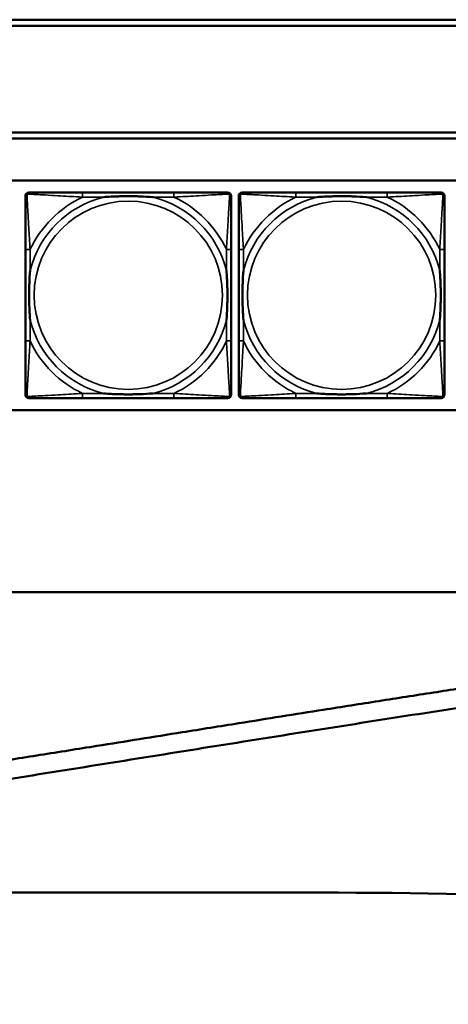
# Model space of a CAD drawing. Header units: inches. Extents: x 23.7 to 69.9, y 6 to 64.2.
# Tile 44 of 158: x 55.9 to 57.3, y 6.7 to 10. Entities that reach past the tile are written whole.
import ezdxf

# ---------------------------------------------------------------- set-up
doc = ezdxf.new("R2010")
doc.units = ezdxf.units.IN
doc.header["$MEASUREMENT"] = 0
doc.layers.add('Visible (ANSI)', color=7, linetype='Continuous', lineweight=50)
doc.layers.add('Visible Narrow (ANSI)', color=7, linetype='Continuous', lineweight=35)

msp = doc.modelspace()

# ---------------------------------------------------------------- linework, layer by layer
at = {"layer": 'Visible (ANSI)'}
for p, q in [((53.4417, 9.9922), (58.7487, 9.9922)), ((58.7487, 9.9722), (53.4417, 9.9722)), ((53.4417, 9.6168), (58.7487, 9.6168)), ((58.7487, 9.5968), (53.4417, 9.5968)), ((47.3347, 9.4568), (58.7487, 9.4568)), ((56.389, 9.4171), (56.0851, 9.4171)), ((57.099, 9.4171), (56.7951, 9.4171)), ((55.8945, 9.2265), (55.8945, 8.9226)), ((56.5796, 8.9226), (56.5796, 9.2265)), ((56.6045, 9.2265), (56.6045, 8.9226)), ((57.2896, 8.9226), (57.2896, 9.2265)), ((56.0851, 8.7321), (56.389, 8.7321)), ((56.7951, 8.7321), (57.099, 8.7321)), ((58.7487, 8.6922), (47.3347, 8.6922)), ((46.1882, 8.0855), (68.8859, 8.0855)), ((46.4782, 7.0855), (56.9359, 7.0855)), ((56.9359, 7.0855), (56.9359, 7.0855))]:
    msp.add_line(p, q, dxfattribs=at)
for centre, radius, start, end in [((55.9063, 9.4053), 0.0118, 90, 180), ((56.5678, 9.4053), 0.0118, 0, 90), ((56.6163, 9.4053), 0.0118, 90, 180), ((57.2778, 9.4053), 0.0118, 0, 90), ((55.9063, 8.7439), 0.0118, 180, 270), ((56.5678, 8.7439), 0.0118, 270, 360), ((56.6163, 8.7439), 0.0118, 180, 270), ((57.2778, 8.7439), 0.0118, 270, 360), ((56.9059, -12.9145), 20, 78.9351, 89.91406)]:
    msp.add_arc(centre, radius, start, end, dxfattribs=at)
for points, degree, knots in [([(56.0851, 9.4171), (56.0815, 9.4171), (56.0779, 9.4171), (56.0743, 9.4171), (56.0411, 9.4171), (56.0074, 9.4171), (55.9766, 9.4171), (55.9496, 9.4171), (55.9241, 9.4171), (55.9106, 9.4171), (55.909, 9.4171), (55.9076, 9.4171), (55.9063, 9.4171)], 3, [0, 0, 0, 0, 0.0272471, 0.0272471, 0.0272471, 0.2790553, 0.2790553, 0.2790553, 0.4988354, 0.4988354, 0.4988354, 0.5252205, 0.5252205, 0.5252205, 0.5252205]), ([(56.5678, 9.4171), (56.5529, 9.4171), (56.5113, 9.4171), (56.4706, 9.4171), (56.4441, 9.4171), (56.4162, 9.4171), (56.389, 9.4171)], 3, [-0.5252205, -0.5252205, -0.5252205, -0.5252205, -0.20743, -0.20743, -0.20743, 0, 0, 0, 0]), ([(56.7951, 9.4171), (56.7915, 9.4171), (56.7879, 9.4171), (56.7843, 9.4171), (56.7511, 9.4171), (56.7174, 9.4171), (56.6866, 9.4171), (56.6596, 9.4171), (56.6341, 9.4171), (56.6206, 9.4171), (56.619, 9.4171), (56.6176, 9.4171), (56.6163, 9.4171)], 3, [0, 0, 0, 0, 0.0272471, 0.0272471, 0.0272471, 0.2790553, 0.2790553, 0.2790553, 0.4988354, 0.4988354, 0.4988354, 0.5252205, 0.5252205, 0.5252205, 0.5252205]), ([(57.2778, 9.4171), (57.2629, 9.4171), (57.2213, 9.4171), (57.1806, 9.4171), (57.1541, 9.4171), (57.1262, 9.4171), (57.099, 9.4171)], 3, [-0.5252205, -0.5252205, -0.5252205, -0.5252205, -0.20743, -0.20743, -0.20743, 0, 0, 0, 0]), ([(55.8945, 9.4053), (55.8945, 9.3904), (55.8945, 9.3488), (55.8945, 9.3082), (55.8945, 9.2816), (55.8945, 9.2538), (55.8945, 9.2265)], 3, [-0.5252205, -0.5252205, -0.5252205, -0.5252205, -0.20743, -0.20743, -0.20743, 0, 0, 0, 0]), ([(56.1543, 9.4013), (56.1547, 9.4014), (56.1552, 9.4014), (56.1717, 9.4027), (56.1877, 9.4035), (56.2107, 9.4042), (56.2174, 9.4044), (56.2266, 9.4045), (56.229, 9.4045), (56.2331, 9.4045), (56.2347, 9.4045), (56.2379, 9.4045), (56.2394, 9.4045), (56.243, 9.4045), (56.245, 9.4045), (56.2512, 9.4044), (56.2553, 9.4044), (56.265, 9.4042), (56.2706, 9.404), (56.2904, 9.4033), (56.3044, 9.4025), (56.3189, 9.4014), (56.3194, 9.4014), (56.3198, 9.4013)], 3, [-0.416114, -0.416114, -0.416114, -0.416114, -0.4127691, -0.4127691, -0.2896446, -0.2896446, -0.2388934, -0.2388934, -0.2201881, -0.2201881, -0.2080204, -0.2080204, -0.196499, -0.196499, -0.1809939, -0.1809939, -0.149741, -0.149741, -0.1073162, -0.1073162, 0, 0, 0.0033356, 0.0033356, 0.0033356, 0.0033356]), ([(56.5796, 9.2265), (56.5796, 9.2301), (56.5796, 9.2337), (56.5796, 9.2373), (56.5796, 9.2705), (56.5796, 9.3042), (56.5796, 9.3351), (56.5796, 9.362), (56.5796, 9.3876), (56.5796, 9.401), (56.5796, 9.4026), (56.5796, 9.404), (56.5796, 9.4053)], 3, [0, 0, 0, 0, 0.0272471, 0.0272471, 0.0272471, 0.2790553, 0.2790553, 0.2790553, 0.4988354, 0.4988354, 0.4988354, 0.5252205, 0.5252205, 0.5252205, 0.5252205]), ([(56.6045, 9.4053), (56.6045, 9.3904), (56.6045, 9.3488), (56.6045, 9.3082), (56.6045, 9.2816), (56.6045, 9.2538), (56.6045, 9.2265)], 3, [-0.5252205, -0.5252205, -0.5252205, -0.5252205, -0.20743, -0.20743, -0.20743, 0, 0, 0, 0]), ([(56.8643, 9.4013), (56.8647, 9.4014), (56.8652, 9.4014), (56.8817, 9.4027), (56.8977, 9.4035), (56.9207, 9.4042), (56.9274, 9.4044), (56.9366, 9.4045), (56.939, 9.4045), (56.9431, 9.4045), (56.9447, 9.4045), (56.9479, 9.4045), (56.9494, 9.4045), (56.953, 9.4045), (56.955, 9.4045), (56.9612, 9.4044), (56.9653, 9.4044), (56.975, 9.4042), (56.9806, 9.404), (57.0004, 9.4033), (57.0144, 9.4025), (57.0289, 9.4014), (57.0294, 9.4014), (57.0298, 9.4013)], 3, [-0.416114, -0.416114, -0.416114, -0.416114, -0.4127691, -0.4127691, -0.2896446, -0.2896446, -0.2388934, -0.2388934, -0.2201881, -0.2201881, -0.2080204, -0.2080204, -0.196499, -0.196499, -0.1809939, -0.1809939, -0.149741, -0.149741, -0.1073162, -0.1073162, 0, 0, 0.0033356, 0.0033356, 0.0033356, 0.0033356]), ([(57.2896, 9.2265), (57.2896, 9.2301), (57.2896, 9.2337), (57.2896, 9.2373), (57.2896, 9.2705), (57.2896, 9.3042), (57.2896, 9.3351), (57.2896, 9.362), (57.2896, 9.3876), (57.2896, 9.401), (57.2896, 9.4026), (57.2896, 9.404), (57.2896, 9.4053)], 3, [0, 0, 0, 0, 0.0272471, 0.0272471, 0.0272471, 0.2790553, 0.2790553, 0.2790553, 0.4988354, 0.4988354, 0.4988354, 0.5252205, 0.5252205, 0.5252205, 0.5252205]), ([(55.9103, 8.9918), (55.9103, 8.9923), (55.9102, 8.9927), (55.909, 9.0092), (55.9081, 9.0253), (55.9074, 9.0482), (55.9073, 9.0549), (55.9072, 9.0641), (55.9071, 9.0666), (55.9071, 9.0707), (55.9071, 9.0723), (55.9071, 9.0754), (55.9071, 9.0769), (55.9071, 9.0805), (55.9071, 9.0825), (55.9072, 9.0887), (55.9073, 9.0928), (55.9075, 9.1026), (55.9076, 9.1082), (55.9083, 9.1279), (55.9091, 9.142), (55.9102, 9.1565), (55.9103, 9.1569), (55.9103, 9.1573)], 3, [-0.416114, -0.416114, -0.416114, -0.416114, -0.4127691, -0.4127691, -0.2896446, -0.2896446, -0.2388934, -0.2388934, -0.2201881, -0.2201881, -0.2080204, -0.2080204, -0.196499, -0.196499, -0.1809939, -0.1809939, -0.149741, -0.149741, -0.1073162, -0.1073162, 0, 0, 0.0033356, 0.0033356, 0.0033356, 0.0033356]), ([(56.5638, 9.1573), (56.5639, 9.1569), (56.5639, 9.1565), (56.5651, 9.1399), (56.566, 9.1239), (56.5667, 9.1009), (56.5668, 9.0942), (56.5669, 9.0851), (56.567, 9.0826), (56.567, 9.0785), (56.567, 9.0769), (56.567, 9.0738), (56.567, 9.0722), (56.567, 9.0687), (56.567, 9.0666), (56.5669, 9.0605), (56.5668, 9.0563), (56.5666, 9.0466), (56.5665, 9.041), (56.5658, 9.0212), (56.565, 9.0072), (56.5639, 8.9927), (56.5639, 8.9923), (56.5638, 8.9918)], 3, [-0.416114, -0.416114, -0.416114, -0.416114, -0.4127691, -0.4127691, -0.2896446, -0.2896446, -0.2388934, -0.2388934, -0.2201881, -0.2201881, -0.2080204, -0.2080204, -0.196499, -0.196499, -0.1809939, -0.1809939, -0.149741, -0.149741, -0.1073162, -0.1073162, 0, 0, 0.0033356, 0.0033356, 0.0033356, 0.0033356]), ([(56.6203, 8.9918), (56.6203, 8.9923), (56.6202, 8.9927), (56.619, 9.0092), (56.6181, 9.0253), (56.6174, 9.0482), (56.6173, 9.0549), (56.6172, 9.0641), (56.6171, 9.0666), (56.6171, 9.0707), (56.6171, 9.0723), (56.6171, 9.0754), (56.6171, 9.0769), (56.6171, 9.0805), (56.6171, 9.0825), (56.6172, 9.0887), (56.6173, 9.0928), (56.6175, 9.1026), (56.6176, 9.1082), (56.6183, 9.1279), (56.6191, 9.142), (56.6202, 9.1565), (56.6203, 9.1569), (56.6203, 9.1573)], 3, [-0.416114, -0.416114, -0.416114, -0.416114, -0.4127691, -0.4127691, -0.2896446, -0.2896446, -0.2388934, -0.2388934, -0.2201881, -0.2201881, -0.2080204, -0.2080204, -0.196499, -0.196499, -0.1809939, -0.1809939, -0.149741, -0.149741, -0.1073162, -0.1073162, 0, 0, 0.0033356, 0.0033356, 0.0033356, 0.0033356]), ([(57.2738, 9.1573), (57.2739, 9.1569), (57.2739, 9.1565), (57.2751, 9.1399), (57.276, 9.1239), (57.2767, 9.1009), (57.2768, 9.0942), (57.2769, 9.0851), (57.277, 9.0826), (57.277, 9.0785), (57.277, 9.0769), (57.277, 9.0738), (57.277, 9.0722), (57.277, 9.0687), (57.277, 9.0666), (57.2769, 9.0605), (57.2768, 9.0563), (57.2766, 9.0466), (57.2765, 9.041), (57.2758, 9.0212), (57.275, 9.0072), (57.2739, 8.9927), (57.2739, 8.9923), (57.2738, 8.9918)], 3, [-0.416114, -0.416114, -0.416114, -0.416114, -0.4127691, -0.4127691, -0.2896446, -0.2896446, -0.2388934, -0.2388934, -0.2201881, -0.2201881, -0.2080204, -0.2080204, -0.196499, -0.196499, -0.1809939, -0.1809939, -0.149741, -0.149741, -0.1073162, -0.1073162, 0, 0, 0.0033356, 0.0033356, 0.0033356, 0.0033356]), ([(55.8945, 8.9226), (55.8945, 8.8954), (55.8945, 8.8675), (55.8945, 8.841), (55.8945, 8.8004), (55.8945, 8.7588), (55.8945, 8.7439)], 3, [3.9382945, 3.9382945, 3.9382945, 3.9382945, 4.1457245, 4.1457245, 4.1457245, 4.463515, 4.463515, 4.463515, 4.463515]), ([(56.5796, 8.7439), (56.5796, 8.7588), (56.5796, 8.8004), (56.5796, 8.841), (56.5796, 8.8675), (56.5796, 8.8954), (56.5796, 8.9226)], 3, [-0.5252205, -0.5252205, -0.5252205, -0.5252205, -0.20743, -0.20743, -0.20743, 0, 0, 0, 0]), ([(56.6045, 8.9226), (56.6045, 8.8954), (56.6045, 8.8675), (56.6045, 8.841), (56.6045, 8.8004), (56.6045, 8.7588), (56.6045, 8.7439)], 3, [3.9382945, 3.9382945, 3.9382945, 3.9382945, 4.1457245, 4.1457245, 4.1457245, 4.463515, 4.463515, 4.463515, 4.463515]), ([(57.2896, 8.7439), (57.2896, 8.7588), (57.2896, 8.8004), (57.2896, 8.841), (57.2896, 8.8675), (57.2896, 8.8954), (57.2896, 8.9226)], 3, [-0.5252205, -0.5252205, -0.5252205, -0.5252205, -0.20743, -0.20743, -0.20743, 0, 0, 0, 0]), ([(55.9063, 8.7321), (55.9212, 8.7321), (55.9628, 8.7321), (56.0035, 8.7321), (56.03, 8.7321), (56.0579, 8.7321), (56.0851, 8.7321)], 3, [-0.5252205, -0.5252205, -0.5252205, -0.5252205, -0.20743, -0.20743, -0.20743, 0, 0, 0, 0]), ([(56.3198, 8.7478), (56.3194, 8.7478), (56.3189, 8.7477), (56.3044, 8.7467), (56.2904, 8.7459), (56.2706, 8.7451), (56.265, 8.745), (56.2553, 8.7448), (56.2512, 8.7447), (56.245, 8.7447), (56.243, 8.7446), (56.2394, 8.7446), (56.2379, 8.7446), (56.2347, 8.7446), (56.2331, 8.7446), (56.229, 8.7447), (56.2266, 8.7447), (56.2174, 8.7448), (56.2107, 8.7449), (56.1877, 8.7456), (56.1717, 8.7465), (56.1552, 8.7477), (56.1547, 8.7478), (56.1543, 8.7478)], 3, [-0.4149464, -0.4149464, -0.4149464, -0.4149464, -0.41162, -0.41162, -0.3046026, -0.3046026, -0.2622958, -0.2622958, -0.23113, -0.23113, -0.215668, -0.215668, -0.2041787, -0.2041787, -0.1920448, -0.1920448, -0.1733916, -0.1733916, -0.1227817, -0.1227817, 0, 0, 0.0033356, 0.0033356, 0.0033356, 0.0033356]), ([(56.389, 8.7321), (56.4162, 8.7321), (56.4441, 8.7321), (56.4706, 8.7321), (56.5113, 8.7321), (56.5529, 8.7321), (56.5678, 8.7321)], 3, [3.9382945, 3.9382945, 3.9382945, 3.9382945, 4.1457245, 4.1457245, 4.1457245, 4.463515, 4.463515, 4.463515, 4.463515]), ([(56.6163, 8.7321), (56.6312, 8.7321), (56.6728, 8.7321), (56.7135, 8.7321), (56.74, 8.7321), (56.7679, 8.7321), (56.7951, 8.7321)], 3, [-0.5252205, -0.5252205, -0.5252205, -0.5252205, -0.20743, -0.20743, -0.20743, 0, 0, 0, 0]), ([(57.0298, 8.7478), (57.0294, 8.7478), (57.0289, 8.7477), (57.0144, 8.7467), (57.0004, 8.7459), (56.9806, 8.7451), (56.975, 8.745), (56.9653, 8.7448), (56.9612, 8.7447), (56.955, 8.7447), (56.953, 8.7446), (56.9494, 8.7446), (56.9479, 8.7446), (56.9447, 8.7446), (56.9431, 8.7446), (56.939, 8.7447), (56.9366, 8.7447), (56.9274, 8.7448), (56.9207, 8.7449), (56.8977, 8.7456), (56.8817, 8.7465), (56.8652, 8.7477), (56.8647, 8.7478), (56.8643, 8.7478)], 3, [-0.4149464, -0.4149464, -0.4149464, -0.4149464, -0.41162, -0.41162, -0.3046026, -0.3046026, -0.2622958, -0.2622958, -0.23113, -0.23113, -0.215668, -0.215668, -0.2041787, -0.2041787, -0.1920448, -0.1920448, -0.1733916, -0.1733916, -0.1227817, -0.1227817, 0, 0, 0.0033356, 0.0033356, 0.0033356, 0.0033356]), ([(57.099, 8.7321), (57.1262, 8.7321), (57.1541, 8.7321), (57.1806, 8.7321), (57.2213, 8.7321), (57.2629, 8.7321), (57.2778, 8.7321)], 3, [3.9382945, 3.9382945, 3.9382945, 3.9382945, 4.1457245, 4.1457245, 4.1457245, 4.463515, 4.463515, 4.463515, 4.463515]), ([(46.4761, 8.0078), (46.5575, 8.0078), (46.7176, 8.0091), (46.914, 8.0117), (47.0902, 8.0133), (47.2079, 8.0136), (47.3262, 8.0129), (47.4055, 8.0119), (47.5053, 8.0099), (47.5857, 8.0075), (47.6872, 8.0036), (47.7691, 7.9996), (47.8727, 7.9935), (47.9564, 7.9877), (48.0624, 7.9793), (48.1482, 7.9715), (48.2568, 7.9606), (48.3448, 7.9508), (48.4563, 7.9373), (48.5466, 7.9255), (48.6609, 7.9094), (48.7535, 7.8955), (48.8707, 7.877), (48.9656, 7.8612), (49.0856, 7.8403), (49.1827, 7.8228), (49.3054, 7.7998), (49.4045, 7.7806), (49.5545, 7.7508), (49.7062, 7.7197), (49.9365, 7.6713), (50.1434, 7.6268), (50.4035, 7.5708), (50.6119, 7.5264), (50.8714, 7.4727), (51.0779, 7.4318), (51.308, 7.3891), (51.46, 7.3627), (51.6109, 7.3383), (51.7109, 7.323), (51.8352, 7.3053), (51.934, 7.2922), (52.0569, 7.2773), (52.1547, 7.2666), (52.2764, 7.2547), (52.3733, 7.2465), (52.494, 7.2378), (52.5903, 7.2321), (52.7105, 7.2267), (52.8066, 7.2236), (52.9269, 7.2214), (53.0232, 7.2209), (53.1682, 7.2222), (53.3141, 7.226), (53.5113, 7.2351), (53.6616, 7.245), (53.8145, 7.257), (53.9178, 7.2662), (54.0487, 7.2789), (54.155, 7.2901), (54.2899, 7.3053), (54.3993, 7.3184), (54.5383, 7.3358), (54.6511, 7.3506), (54.7941, 7.37), (54.9101, 7.3863), (55.057, 7.4075), (55.176, 7.425), (55.3265, 7.4477), (55.4482, 7.4663), (55.6017, 7.4901), (55.7256, 7.5095), (55.8814, 7.5341), (56.0068, 7.554), (56.1956, 7.5841), (56.3849, 7.6145), (56.6368, 7.6548), (56.8245, 7.6847), (57.0098, 7.7139), (57.1321, 7.7331), (57.2829, 7.7565), (57.4018, 7.7747), (57.5477, 7.7967), (57.6622, 7.8138), (57.8023, 7.8342), (57.9119, 7.8499), (58.0454, 7.8685), (58.1494, 7.8826), (58.2758, 7.8993), (58.3739, 7.9118), (58.4929, 7.9264), (58.585, 7.9372), (58.6965, 7.9496), (58.7826, 7.9587), (58.8866, 7.9689), (58.967, 7.9763), (59.0639, 7.9845), (59.1388, 7.9902), (59.2292, 7.9964), (59.2991, 8.0006), (59.3837, 8.0049), (59.4494, 8.0077), (59.5292, 8.0104), (59.5914, 8.012), (59.6675, 8.0133), (59.7273, 8.0139), (59.8011, 8.0142), (59.8596, 8.0141), (59.9473, 8.0137), (60.0646, 8.0126), (60.1712, 8.0119), (60.235, 8.0118)], 3, [-1, -1, -1, -1, -0.979167, -0.958333, -0.947917, -0.932292, -0.927083, -0.916667, -0.911458, -0.901042, -0.895833, -0.885417, -0.880208, -0.869792, -0.864583, -0.854167, -0.848958, -0.838542, -0.833333, -0.822917, -0.817708, -0.807292, -0.802083, -0.791667, -0.786458, -0.776042, -0.770833, -0.760417, -0.755208, -0.739583, -0.729167, -0.708333, -0.697917, -0.677083, -0.666667, -0.645833, -0.635417, -0.619792, -0.614583, -0.604167, -0.598958, -0.588542, -0.583333, -0.572917, -0.567708, -0.557292, -0.552083, -0.541667, -0.536458, -0.526042, -0.520833, -0.510417, -0.505208, -0.489583, -0.479167, -0.463542, -0.458333, -0.447917, -0.442708, -0.432292, -0.427083, -0.416667, -0.411458, -0.401042, -0.395833, -0.385417, -0.380208, -0.369792, -0.364583, -0.354167, -0.348958, -0.338542, -0.333333, -0.322917, -0.317708, -0.302083, -0.291667, -0.276042, -0.270833, -0.260417, -0.255208, -0.244792, -0.239583, -0.229167, -0.223958, -0.213542, -0.208333, -0.197917, -0.192708, -0.182292, -0.177083, -0.166667, -0.161458, -0.151042, -0.145833, -0.135417, -0.130208, -0.119792, -0.114583, -0.104167, -0.098958, -0.088542, -0.083333, -0.072917, -0.067708, -0.057292, -0.052083, -0.041667, -0.036458, -0.020833, 0, 0, 0, 0]), ([(60.235, 7.9489), (59.5864, 7.9492), (58.9396, 8.015), (54.6539, 7.2126), (51.85, 6.9426), (48.5909, 8.0662), (47.3518, 7.9444), (46.476, 7.9449)], 4, [-1, -1, -1, -1, -1, -0.718835, -0.512863, -0.297351, 0, 0, 0, 0, 0])]:
    msp.add_open_spline(points, degree=degree, knots=knots, dxfattribs=at)
at = {"layer": 'Visible Narrow (ANSI)'}
for p, q in [((56.0851, 9.4171), (56.0851, 9.4013)), ((56.389, 9.4171), (56.389, 9.4013)), ((56.7951, 9.4171), (56.7951, 9.4013)), ((57.099, 9.4171), (57.099, 9.4013)), ((56.0851, 9.4013), (56.1543, 9.4013)), ((56.3198, 9.4013), (56.389, 9.4013)), ((56.7951, 9.4013), (56.8643, 9.4013)), ((57.0298, 9.4013), (57.099, 9.4013)), ((55.9103, 9.2265), (55.8945, 9.2265)), ((55.9103, 9.1573), (55.9103, 9.2265)), ((56.5796, 9.2265), (56.5638, 9.2265)), ((56.5638, 9.2265), (56.5638, 9.1573)), ((56.6203, 9.2265), (56.6045, 9.2265)), ((56.6203, 9.1573), (56.6203, 9.2265)), ((57.2896, 9.2265), (57.2738, 9.2265)), ((57.2738, 9.2265), (57.2738, 9.1573)), ((55.9103, 8.9226), (55.9103, 8.9918)), ((56.5638, 8.9918), (56.5638, 8.9226)), ((56.6203, 8.9226), (56.6203, 8.9918)), ((57.2738, 8.9918), (57.2738, 8.9226)), ((55.9103, 8.9226), (55.8945, 8.9226)), ((56.5796, 8.9226), (56.5638, 8.9226)), ((56.6203, 8.9226), (56.6045, 8.9226)), ((57.2896, 8.9226), (57.2738, 8.9226)), ((56.0851, 8.7478), (56.0851, 8.7321)), ((56.1543, 8.7478), (56.0851, 8.7478)), ((56.389, 8.7478), (56.3198, 8.7478)), ((56.389, 8.7478), (56.389, 8.7321)), ((56.7951, 8.7478), (56.7951, 8.7321)), ((56.8643, 8.7478), (56.7951, 8.7478)), ((57.099, 8.7478), (57.0298, 8.7478)), ((57.099, 8.7478), (57.099, 8.7321))]:
    msp.add_line(p, q, dxfattribs=at)
for centre in [(56.2371, 9.0746), (56.9471, 9.0746)]:
    msp.add_circle(centre, 0.3133, dxfattribs=at)
for centre, radius, start, end in [((56.2371, 9.0746), 0.3371, 104.2103, 165.7897), ((56.2371, 9.0746), 0.3604, 114.9407, 155.0593), ((56.2371, 9.0746), 0.3371, 14.2103, 75.7897), ((56.2371, 9.0746), 0.3604, 24.9407, 65.0593), ((56.9471, 9.0746), 0.3371, 104.2103, 165.7897), ((56.9471, 9.0746), 0.3604, 114.9407, 155.0593), ((56.9471, 9.0746), 0.3371, 14.2103, 75.7897), ((56.9471, 9.0746), 0.3604, 24.9407, 65.0593), ((56.2371, 9.0746), 0.3371, 194.2103, 255.7897), ((56.2371, 9.0746), 0.3371, 284.2103, 345.7897), ((56.9471, 9.0746), 0.3371, 194.2103, 255.7897), ((56.9471, 9.0746), 0.3371, 284.2103, 345.7897), ((56.2371, 9.0746), 0.3604, 204.9407, 245.0593), ((56.2371, 9.0746), 0.3604, 294.9407, 335.0593), ((56.9471, 9.0746), 0.3604, 204.9407, 245.0593), ((56.9471, 9.0746), 0.3604, 294.9407, 335.0593)]:
    msp.add_arc(centre, radius, start, end, dxfattribs=at)
for points, knots in [([(55.8945, 9.4053), (55.8945, 9.4059), (55.8946, 9.4065), (55.8949, 9.4074), (55.895, 9.4079), (55.8953, 9.4085), (55.8955, 9.4088), (55.8958, 9.4091), (55.8959, 9.4093), (55.8962, 9.4097), (55.8964, 9.4099), (55.8972, 9.4106), (55.8976, 9.4109), (55.8987, 9.4114), (55.8992, 9.4116), (55.8998, 9.4118)], [-0.02627331, -0.02627331, -0.02627331, -0.02627331, -0.02158775, -0.02158775, -0.01736415, -0.01736415, -0.0147244, -0.0147244, -0.01307456, -0.01307456, -0.00977487, -0.00977487, -0.00449537, -0.00449537, 0.00012419, 0.00012419, 0.00012419, 0.00012419]), ([(55.8998, 9.4118), (55.9, 9.4124), (55.9002, 9.4129), (55.9007, 9.414), (55.9011, 9.4145), (55.9017, 9.4152), (55.9019, 9.4154), (55.9023, 9.4158), (55.9025, 9.4159), (55.9029, 9.4161), (55.9031, 9.4163), (55.9038, 9.4166), (55.9042, 9.4168), (55.9052, 9.417), (55.9057, 9.4171), (55.9063, 9.4171)], [-0.00012419, -0.00012419, -0.00012419, -0.00012419, 0.00449537, 0.00449537, 0.00977487, 0.00977487, 0.01307456, 0.01307456, 0.0147244, 0.0147244, 0.01736415, 0.01736415, 0.02158775, 0.02158775, 0.02627331, 0.02627331, 0.02627331, 0.02627331]), ([(55.9103, 9.2265), (55.9101, 9.2303), (55.9099, 9.2341), (55.9084, 9.2614), (55.9069, 9.2856), (55.9047, 9.3234), (55.9039, 9.3375), (55.9019, 9.3727), (55.9008, 9.3928), (55.9, 9.4083), (55.8999, 9.4101), (55.8998, 9.4118)], [0, 0, 0, 0, 0.0278591, 0.0278591, 0.201273, 0.201273, 0.3066357, 0.3066357, 0.475216, 0.475216, 0.5007189, 0.5007189, 0.5007189, 0.5007189]), ([(55.8998, 9.4118), (55.9015, 9.4117), (55.9033, 9.4116), (55.9188, 9.4108), (55.9389, 9.4097), (55.9741, 9.4077), (55.9882, 9.4069), (56.026, 9.4047), (56.0502, 9.4033), (56.0776, 9.4018), (56.0813, 9.4016), (56.0851, 9.4013)], [-0.5007189, -0.5007189, -0.5007189, -0.5007189, -0.475216, -0.475216, -0.3066357, -0.3066357, -0.201273, -0.201273, -0.0278591, -0.0278591, 0, 0, 0, 0]), ([(56.389, 9.4013), (56.3928, 9.4016), (56.3965, 9.4018), (56.4239, 9.4033), (56.4481, 9.4047), (56.4859, 9.4069), (56.5, 9.4077), (56.5352, 9.4097), (56.5553, 9.4108), (56.5708, 9.4116), (56.5726, 9.4117), (56.5743, 9.4118)], [0, 0, 0, 0, 0.0278591, 0.0278591, 0.201273, 0.201273, 0.3066357, 0.3066357, 0.475216, 0.475216, 0.5007189, 0.5007189, 0.5007189, 0.5007189]), ([(56.5743, 9.4118), (56.5742, 9.4101), (56.5741, 9.4083), (56.5733, 9.3928), (56.5722, 9.3727), (56.5702, 9.3375), (56.5694, 9.3234), (56.5672, 9.2856), (56.5658, 9.2614), (56.5642, 9.2341), (56.564, 9.2303), (56.5638, 9.2265)], [-0.5007189, -0.5007189, -0.5007189, -0.5007189, -0.475216, -0.475216, -0.3066357, -0.3066357, -0.201273, -0.201273, -0.0278591, -0.0278591, 0, 0, 0, 0]), ([(56.5678, 9.4171), (56.5684, 9.4171), (56.5689, 9.417), (56.5699, 9.4168), (56.5703, 9.4166), (56.571, 9.4163), (56.5712, 9.4161), (56.5716, 9.4159), (56.5718, 9.4158), (56.5722, 9.4154), (56.5724, 9.4152), (56.573, 9.4145), (56.5734, 9.414), (56.5739, 9.4129), (56.5741, 9.4124), (56.5743, 9.4118)], [-0.02627331, -0.02627331, -0.02627331, -0.02627331, -0.02158775, -0.02158775, -0.01736415, -0.01736415, -0.0147244, -0.0147244, -0.01307456, -0.01307456, -0.00977487, -0.00977487, -0.00449537, -0.00449537, 0.00012419, 0.00012419, 0.00012419, 0.00012419]), ([(56.5743, 9.4118), (56.5749, 9.4116), (56.5754, 9.4114), (56.5765, 9.4109), (56.577, 9.4106), (56.5777, 9.4099), (56.5779, 9.4097), (56.5782, 9.4093), (56.5784, 9.4091), (56.5786, 9.4088), (56.5788, 9.4085), (56.5791, 9.4079), (56.5793, 9.4074), (56.5795, 9.4065), (56.5796, 9.4059), (56.5796, 9.4053)], [-0.00012419, -0.00012419, -0.00012419, -0.00012419, 0.00449537, 0.00449537, 0.00977487, 0.00977487, 0.01307456, 0.01307456, 0.0147244, 0.0147244, 0.01736415, 0.01736415, 0.02158775, 0.02158775, 0.02627331, 0.02627331, 0.02627331, 0.02627331]), ([(56.6045, 9.4053), (56.6045, 9.4059), (56.6046, 9.4065), (56.6049, 9.4074), (56.605, 9.4079), (56.6053, 9.4085), (56.6055, 9.4088), (56.6058, 9.4091), (56.6059, 9.4093), (56.6062, 9.4097), (56.6064, 9.4099), (56.6072, 9.4106), (56.6076, 9.4109), (56.6087, 9.4114), (56.6092, 9.4116), (56.6098, 9.4118)], [-0.02627331, -0.02627331, -0.02627331, -0.02627331, -0.02158775, -0.02158775, -0.01736415, -0.01736415, -0.0147244, -0.0147244, -0.01307456, -0.01307456, -0.00977487, -0.00977487, -0.00449537, -0.00449537, 0.00012419, 0.00012419, 0.00012419, 0.00012419]), ([(56.6098, 9.4118), (56.61, 9.4124), (56.6102, 9.4129), (56.6107, 9.414), (56.6111, 9.4145), (56.6117, 9.4152), (56.6119, 9.4154), (56.6123, 9.4158), (56.6125, 9.4159), (56.6129, 9.4161), (56.6131, 9.4163), (56.6138, 9.4166), (56.6142, 9.4168), (56.6152, 9.417), (56.6157, 9.4171), (56.6163, 9.4171)], [-0.00012419, -0.00012419, -0.00012419, -0.00012419, 0.00449537, 0.00449537, 0.00977487, 0.00977487, 0.01307456, 0.01307456, 0.0147244, 0.0147244, 0.01736415, 0.01736415, 0.02158775, 0.02158775, 0.02627331, 0.02627331, 0.02627331, 0.02627331]), ([(56.6203, 9.2265), (56.6201, 9.2303), (56.6199, 9.2341), (56.6184, 9.2614), (56.6169, 9.2856), (56.6147, 9.3234), (56.6139, 9.3375), (56.6119, 9.3727), (56.6108, 9.3928), (56.61, 9.4083), (56.6099, 9.4101), (56.6098, 9.4118)], [0, 0, 0, 0, 0.0278591, 0.0278591, 0.201273, 0.201273, 0.3066357, 0.3066357, 0.475216, 0.475216, 0.5007189, 0.5007189, 0.5007189, 0.5007189]), ([(56.6098, 9.4118), (56.6115, 9.4117), (56.6133, 9.4116), (56.6288, 9.4108), (56.6489, 9.4097), (56.6841, 9.4077), (56.6982, 9.4069), (56.736, 9.4047), (56.7602, 9.4033), (56.7876, 9.4018), (56.7913, 9.4016), (56.7951, 9.4013)], [-0.5007189, -0.5007189, -0.5007189, -0.5007189, -0.475216, -0.475216, -0.3066357, -0.3066357, -0.201273, -0.201273, -0.0278591, -0.0278591, 0, 0, 0, 0]), ([(57.099, 9.4013), (57.1028, 9.4016), (57.1065, 9.4018), (57.1339, 9.4033), (57.1581, 9.4047), (57.1959, 9.4069), (57.21, 9.4077), (57.2452, 9.4097), (57.2653, 9.4108), (57.2808, 9.4116), (57.2826, 9.4117), (57.2843, 9.4118)], [0, 0, 0, 0, 0.0278591, 0.0278591, 0.201273, 0.201273, 0.3066357, 0.3066357, 0.475216, 0.475216, 0.5007189, 0.5007189, 0.5007189, 0.5007189]), ([(57.2843, 9.4118), (57.2842, 9.4101), (57.2841, 9.4083), (57.2833, 9.3928), (57.2822, 9.3727), (57.2802, 9.3375), (57.2794, 9.3234), (57.2772, 9.2856), (57.2758, 9.2614), (57.2742, 9.2341), (57.274, 9.2303), (57.2738, 9.2265)], [-0.5007189, -0.5007189, -0.5007189, -0.5007189, -0.475216, -0.475216, -0.3066357, -0.3066357, -0.201273, -0.201273, -0.0278591, -0.0278591, 0, 0, 0, 0]), ([(57.2778, 9.4171), (57.2784, 9.4171), (57.2789, 9.417), (57.2799, 9.4168), (57.2803, 9.4166), (57.281, 9.4163), (57.2812, 9.4161), (57.2816, 9.4159), (57.2818, 9.4158), (57.2822, 9.4154), (57.2824, 9.4152), (57.283, 9.4145), (57.2834, 9.414), (57.2839, 9.4129), (57.2841, 9.4124), (57.2843, 9.4118)], [-0.02627331, -0.02627331, -0.02627331, -0.02627331, -0.02158775, -0.02158775, -0.01736415, -0.01736415, -0.0147244, -0.0147244, -0.01307456, -0.01307456, -0.00977487, -0.00977487, -0.00449537, -0.00449537, 0.00012419, 0.00012419, 0.00012419, 0.00012419]), ([(57.2843, 9.4118), (57.2849, 9.4116), (57.2854, 9.4114), (57.2865, 9.4109), (57.287, 9.4106), (57.2877, 9.4099), (57.2879, 9.4097), (57.2882, 9.4093), (57.2884, 9.4091), (57.2886, 9.4088), (57.2888, 9.4085), (57.2891, 9.4079), (57.2893, 9.4074), (57.2895, 9.4065), (57.2896, 9.4059), (57.2896, 9.4053)], [-0.00012419, -0.00012419, -0.00012419, -0.00012419, 0.00449537, 0.00449537, 0.00977487, 0.00977487, 0.01307456, 0.01307456, 0.0147244, 0.0147244, 0.01736415, 0.01736415, 0.02158775, 0.02158775, 0.02627331, 0.02627331, 0.02627331, 0.02627331]), ([(55.8998, 8.7373), (55.8999, 8.739), (55.9, 8.7409), (55.9008, 8.7563), (55.9019, 8.7764), (55.9039, 8.8117), (55.9047, 8.8257), (55.9069, 8.8636), (55.9084, 8.8877), (55.9099, 8.9151), (55.9101, 8.9189), (55.9103, 8.9226)], [-4.4390134, -4.4390134, -4.4390134, -4.4390134, -4.4135105, -4.4135105, -4.2449302, -4.2449302, -4.1395675, -4.1395675, -3.9661536, -3.9661536, -3.9382945, -3.9382945, -3.9382945, -3.9382945]), ([(56.5638, 8.9226), (56.564, 8.9189), (56.5642, 8.9151), (56.5658, 8.8877), (56.5672, 8.8636), (56.5694, 8.8257), (56.5702, 8.8117), (56.5722, 8.7764), (56.5733, 8.7563), (56.5741, 8.7409), (56.5742, 8.739), (56.5743, 8.7373)], [0, 0, 0, 0, 0.0278591, 0.0278591, 0.201273, 0.201273, 0.3066357, 0.3066357, 0.475216, 0.475216, 0.5007189, 0.5007189, 0.5007189, 0.5007189]), ([(56.6098, 8.7373), (56.6099, 8.739), (56.61, 8.7409), (56.6108, 8.7563), (56.6119, 8.7764), (56.6139, 8.8117), (56.6147, 8.8257), (56.6169, 8.8636), (56.6184, 8.8877), (56.6199, 8.9151), (56.6201, 8.9189), (56.6203, 8.9226)], [-4.4390134, -4.4390134, -4.4390134, -4.4390134, -4.4135105, -4.4135105, -4.2449302, -4.2449302, -4.1395675, -4.1395675, -3.9661536, -3.9661536, -3.9382945, -3.9382945, -3.9382945, -3.9382945]), ([(57.2738, 8.9226), (57.274, 8.9189), (57.2742, 8.9151), (57.2758, 8.8877), (57.2772, 8.8636), (57.2794, 8.8257), (57.2802, 8.8117), (57.2822, 8.7764), (57.2833, 8.7563), (57.2841, 8.7409), (57.2842, 8.739), (57.2843, 8.7373)], [0, 0, 0, 0, 0.0278591, 0.0278591, 0.201273, 0.201273, 0.3066357, 0.3066357, 0.475216, 0.475216, 0.5007189, 0.5007189, 0.5007189, 0.5007189]), ([(55.8998, 8.7373), (55.8992, 8.7375), (55.8987, 8.7377), (55.8976, 8.7383), (55.8972, 8.7386), (55.8964, 8.7392), (55.8962, 8.7395), (55.8959, 8.7399), (55.8958, 8.74), (55.8955, 8.7404), (55.8953, 8.7406), (55.895, 8.7413), (55.8949, 8.7417), (55.8946, 8.7427), (55.8945, 8.7433), (55.8945, 8.7439)], [-0.00012419, -0.00012419, -0.00012419, -0.00012419, 0.00449537, 0.00449537, 0.00977487, 0.00977487, 0.01307456, 0.01307456, 0.0147244, 0.0147244, 0.01736415, 0.01736415, 0.02158775, 0.02158775, 0.02627331, 0.02627331, 0.02627331, 0.02627331]), ([(56.0851, 8.7478), (56.0813, 8.7476), (56.0776, 8.7474), (56.0502, 8.7459), (56.026, 8.7444), (55.9882, 8.7422), (55.9741, 8.7414), (55.9389, 8.7394), (55.9188, 8.7383), (55.9033, 8.7375), (55.9015, 8.7374), (55.8998, 8.7373)], [0, 0, 0, 0, 0.0278591, 0.0278591, 0.201273, 0.201273, 0.3066357, 0.3066357, 0.475216, 0.475216, 0.5007189, 0.5007189, 0.5007189, 0.5007189]), ([(55.9063, 8.7321), (55.9057, 8.7321), (55.9052, 8.7321), (55.9042, 8.7324), (55.9038, 8.7325), (55.9031, 8.7329), (55.9029, 8.733), (55.9025, 8.7333), (55.9023, 8.7334), (55.9019, 8.7337), (55.9017, 8.734), (55.9011, 8.7347), (55.9007, 8.7352), (55.9002, 8.7362), (55.9, 8.7368), (55.8998, 8.7373)], [-0.02627331, -0.02627331, -0.02627331, -0.02627331, -0.02158775, -0.02158775, -0.01736415, -0.01736415, -0.0147244, -0.0147244, -0.01307456, -0.01307456, -0.00977487, -0.00977487, -0.00449537, -0.00449537, 0.00012419, 0.00012419, 0.00012419, 0.00012419]), ([(56.5743, 8.7373), (56.5726, 8.7374), (56.5708, 8.7375), (56.5553, 8.7383), (56.5352, 8.7394), (56.5, 8.7414), (56.4859, 8.7422), (56.4481, 8.7444), (56.4239, 8.7459), (56.3965, 8.7474), (56.3928, 8.7476), (56.389, 8.7478)], [-4.4390134, -4.4390134, -4.4390134, -4.4390134, -4.4135105, -4.4135105, -4.2449302, -4.2449302, -4.1395675, -4.1395675, -3.9661536, -3.9661536, -3.9382945, -3.9382945, -3.9382945, -3.9382945]), ([(56.5743, 8.7373), (56.5741, 8.7368), (56.5739, 8.7362), (56.5734, 8.7352), (56.573, 8.7347), (56.5724, 8.734), (56.5722, 8.7337), (56.5718, 8.7334), (56.5716, 8.7333), (56.5712, 8.733), (56.571, 8.7329), (56.5703, 8.7325), (56.5699, 8.7324), (56.5689, 8.7321), (56.5684, 8.7321), (56.5678, 8.7321)], [-0.00012419, -0.00012419, -0.00012419, -0.00012419, 0.00449537, 0.00449537, 0.00977487, 0.00977487, 0.01307456, 0.01307456, 0.0147244, 0.0147244, 0.01736415, 0.01736415, 0.02158775, 0.02158775, 0.02627331, 0.02627331, 0.02627331, 0.02627331]), ([(56.5796, 8.7439), (56.5796, 8.7433), (56.5795, 8.7427), (56.5793, 8.7417), (56.5791, 8.7413), (56.5788, 8.7406), (56.5786, 8.7404), (56.5784, 8.74), (56.5782, 8.7399), (56.5779, 8.7395), (56.5777, 8.7392), (56.577, 8.7386), (56.5765, 8.7383), (56.5754, 8.7377), (56.5749, 8.7375), (56.5743, 8.7373)], [-0.02627331, -0.02627331, -0.02627331, -0.02627331, -0.02158775, -0.02158775, -0.01736415, -0.01736415, -0.0147244, -0.0147244, -0.01307456, -0.01307456, -0.00977487, -0.00977487, -0.00449537, -0.00449537, 0.00012419, 0.00012419, 0.00012419, 0.00012419]), ([(56.6098, 8.7373), (56.6092, 8.7375), (56.6087, 8.7377), (56.6076, 8.7383), (56.6072, 8.7386), (56.6064, 8.7392), (56.6062, 8.7395), (56.6059, 8.7399), (56.6058, 8.74), (56.6055, 8.7404), (56.6053, 8.7406), (56.605, 8.7413), (56.6049, 8.7417), (56.6046, 8.7427), (56.6045, 8.7433), (56.6045, 8.7439)], [-0.00012419, -0.00012419, -0.00012419, -0.00012419, 0.00449537, 0.00449537, 0.00977487, 0.00977487, 0.01307456, 0.01307456, 0.0147244, 0.0147244, 0.01736415, 0.01736415, 0.02158775, 0.02158775, 0.02627331, 0.02627331, 0.02627331, 0.02627331]), ([(56.7951, 8.7478), (56.7913, 8.7476), (56.7876, 8.7474), (56.7602, 8.7459), (56.736, 8.7444), (56.6982, 8.7422), (56.6841, 8.7414), (56.6489, 8.7394), (56.6288, 8.7383), (56.6133, 8.7375), (56.6115, 8.7374), (56.6098, 8.7373)], [0, 0, 0, 0, 0.0278591, 0.0278591, 0.201273, 0.201273, 0.3066357, 0.3066357, 0.475216, 0.475216, 0.5007189, 0.5007189, 0.5007189, 0.5007189]), ([(56.6163, 8.7321), (56.6157, 8.7321), (56.6152, 8.7321), (56.6142, 8.7324), (56.6138, 8.7325), (56.6131, 8.7329), (56.6129, 8.733), (56.6125, 8.7333), (56.6123, 8.7334), (56.6119, 8.7337), (56.6117, 8.734), (56.6111, 8.7347), (56.6107, 8.7352), (56.6102, 8.7362), (56.61, 8.7368), (56.6098, 8.7373)], [-0.02627331, -0.02627331, -0.02627331, -0.02627331, -0.02158775, -0.02158775, -0.01736415, -0.01736415, -0.0147244, -0.0147244, -0.01307456, -0.01307456, -0.00977487, -0.00977487, -0.00449537, -0.00449537, 0.00012419, 0.00012419, 0.00012419, 0.00012419]), ([(57.2843, 8.7373), (57.2826, 8.7374), (57.2808, 8.7375), (57.2653, 8.7383), (57.2452, 8.7394), (57.21, 8.7414), (57.1959, 8.7422), (57.1581, 8.7444), (57.1339, 8.7459), (57.1065, 8.7474), (57.1028, 8.7476), (57.099, 8.7478)], [-4.4390134, -4.4390134, -4.4390134, -4.4390134, -4.4135105, -4.4135105, -4.2449302, -4.2449302, -4.1395675, -4.1395675, -3.9661536, -3.9661536, -3.9382945, -3.9382945, -3.9382945, -3.9382945]), ([(57.2843, 8.7373), (57.2841, 8.7368), (57.2839, 8.7362), (57.2834, 8.7352), (57.283, 8.7347), (57.2824, 8.734), (57.2822, 8.7337), (57.2818, 8.7334), (57.2816, 8.7333), (57.2812, 8.733), (57.281, 8.7329), (57.2803, 8.7325), (57.2799, 8.7324), (57.2789, 8.7321), (57.2784, 8.7321), (57.2778, 8.7321)], [-0.00012419, -0.00012419, -0.00012419, -0.00012419, 0.00449537, 0.00449537, 0.00977487, 0.00977487, 0.01307456, 0.01307456, 0.0147244, 0.0147244, 0.01736415, 0.01736415, 0.02158775, 0.02158775, 0.02627331, 0.02627331, 0.02627331, 0.02627331]), ([(57.2896, 8.7439), (57.2896, 8.7433), (57.2895, 8.7427), (57.2893, 8.7417), (57.2891, 8.7413), (57.2888, 8.7406), (57.2886, 8.7404), (57.2884, 8.74), (57.2882, 8.7399), (57.2879, 8.7395), (57.2877, 8.7392), (57.287, 8.7386), (57.2865, 8.7383), (57.2854, 8.7377), (57.2849, 8.7375), (57.2843, 8.7373)], [-0.02627331, -0.02627331, -0.02627331, -0.02627331, -0.02158775, -0.02158775, -0.01736415, -0.01736415, -0.0147244, -0.0147244, -0.01307456, -0.01307456, -0.00977487, -0.00977487, -0.00449537, -0.00449537, 0.00012419, 0.00012419, 0.00012419, 0.00012419])]:
    msp.add_open_spline(points, degree=3, knots=knots, dxfattribs=at)

doc.saveas('drawing.dxf')
